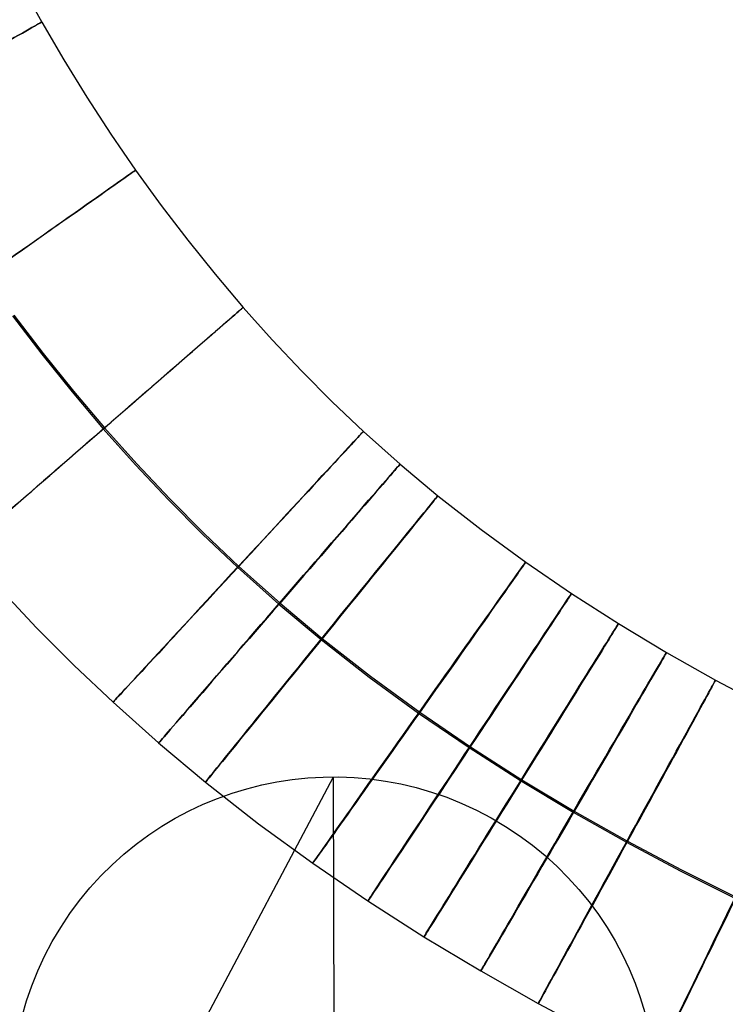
# Model space of a CAD drawing. Extents: x -1634 to -184, y -278 to 263.
# Tile 9 of 242: x -1582 to -1543, y -180 to -127. Entities that reach past the tile are written whole.
import ezdxf

# ---------------------------------------------------------------- set-up
doc = ezdxf.new("R2010")
doc.units = 0
doc.layers.add('PREDEFINITO', color=7, linetype='CONTINUOUS')

msp = doc.modelspace()

# ---------------------------------------------------------------- linework, layer by layer
at = {"layer": 'PREDEFINITO'}
for p, q in [((-1581.645, -124.858, 297.633), (-1580.495, -126.939, 297.633)), ((-1580.495, -126.939, 297.633), (-1579.293, -128.995, 297.632)), ((-1579.293, -128.995, 297.632), (-1578.044, -131.02, 297.632)), ((-1578.044, -131.02, 297.632), (-1576.748, -133.012, 297.631)), ((-1576.748, -133.012, 297.631), (-1575.405, -134.969, 297.63)), ((-1575.405, -134.969, 297.63), (-1574.016, -136.889, 297.629)), ((-1574.016, -136.889, 297.629), (-1572.582, -138.771, 297.628)), ((-1572.582, -138.771, 297.628), (-1571.102, -140.613, 297.627)), ((-1571.102, -140.613, 297.627), (-1569.578, -142.412, 297.626)), ((-1569.578, -142.412, 297.626), (-1568.012, -144.165, 297.624)), ((-1582.082, -142.873, 287.672), (-1580.494, -144.956, 287.671)), ((-1582.008, -142.828, 307.672), (-1580.42, -144.911, 307.671)), ((-1568.012, -144.165, 297.624), (-1566.404, -145.871, 297.623)), ((-1580.494, -144.956, 287.671), (-1578.853, -146.999, 287.67)), ((-1580.42, -144.911, 307.671), (-1578.78, -146.953, 307.67)), ((-1566.404, -145.871, 297.623), (-1564.752, -147.53, 297.621)), ((-1578.853, -146.999, 287.67), (-1577.159, -148.998, 287.668)), ((-1578.78, -146.953, 307.67), (-1577.087, -148.952, 307.668)), ((-1564.752, -147.53, 297.621), (-1563.06, -149.138, 297.619)), ((-1577.159, -148.998, 287.668), (-1575.416, -150.949, 287.667)), ((-1577.087, -148.952, 307.668), (-1575.345, -150.902, 307.666)), ((-1563.06, -149.138, 297.619), (-1561.072, -150.915, 297.616)), ((-1575.416, -150.949, 287.667), (-1573.622, -152.852, 287.665)), ((-1575.345, -150.902, 307.666), (-1573.551, -152.805, 307.665)), ((-1561.072, -150.915, 297.616), (-1559.025, -152.63, 297.613)), ((-1559.025, -152.63, 297.613), (-1556.682, -154.464, 297.609)), ((-1573.622, -152.852, 287.665), (-1571.777, -154.706, 287.663)), ((-1573.551, -152.805, 307.665), (-1571.706, -154.658, 307.662)), ((-1571.777, -154.706, 287.663), (-1569.88, -156.508, 287.66)), ((-1571.706, -154.658, 307.662), (-1569.81, -156.46, 307.66)), ((-1556.682, -154.464, 297.609), (-1554.265, -156.23, 297.606)), ((-1569.81, -156.46, 307.66), (-1567.58, -158.453, 307.657)), ((-1554.265, -156.23, 297.606), (-1551.781, -157.929, 297.601)), ((-1569.88, -156.508, 287.66), (-1567.65, -158.502, 287.657)), ((-1582.749, -157.686, 297.709), (-1580.769, -159.786, 297.707)), ((-1551.781, -157.929, 297.601), (-1549.235, -159.559, 297.597)), ((-1567.65, -158.502, 287.657), (-1565.358, -160.422, 287.654)), ((-1567.58, -158.453, 307.657), (-1565.288, -160.372, 307.654)), ((-1549.235, -159.559, 297.597), (-1546.631, -161.124, 297.592)), ((-1580.769, -159.786, 297.707), (-1578.73, -161.834, 297.704)), ((-1565.358, -160.422, 287.654), (-1562.747, -162.465, 287.65)), ((-1565.288, -160.372, 307.654), (-1562.679, -162.416, 307.65)), ((-1546.631, -161.124, 297.592), (-1543.974, -162.625, 297.587)), ((-1578.73, -161.834, 297.704), (-1576.63, -163.83, 297.702)), ((-1562.747, -162.465, 287.65), (-1560.07, -164.422, 287.646)), ((-1562.679, -162.416, 307.65), (-1560.002, -164.372, 307.646)), ((-1543.974, -162.625, 297.587), (-1541.274, -164.06, 297.582)), ((-1576.63, -163.83, 297.702), (-1574.158, -166.04, 297.699)), ((-1560.07, -164.422, 287.646), (-1557.332, -166.294, 287.641)), ((-1560.002, -164.372, 307.646), (-1557.264, -166.244, 307.641)), ((-1574.158, -166.04, 297.699), (-1571.621, -168.165, 297.695)), ((-1557.332, -166.294, 287.641), (-1554.54, -168.083, 287.636)), ((-1557.264, -166.244, 307.641), (-1554.473, -168.032, 307.636)), ((-1581.549, -199.77, 2.61), (-1564.68, -167.882, 431.166)), ((-1571.621, -168.165, 297.695), (-1568.744, -170.417, 297.691)), ((-1564.608, -202.813, 433.354), (-1564.68, -167.882, 431.166)), ((-1554.54, -168.083, 287.636), (-1551.698, -169.791, 287.631)), ((-1554.473, -168.032, 307.636), (-1551.631, -169.74, 307.631)), ((-1551.698, -169.791, 287.631), (-1548.811, -171.422, 287.626)), ((-1551.631, -169.74, 307.631), (-1548.744, -171.37, 307.626)), ((-1568.744, -170.417, 297.691), (-1565.807, -172.564, 297.686)), ((-1548.811, -171.422, 287.626), (-1545.889, -172.974, 287.62)), ((-1548.744, -171.37, 307.626), (-1545.824, -172.922, 307.62)), ((-1565.807, -172.564, 297.686), (-1562.816, -174.609, 297.681)), ((-1545.889, -172.974, 287.62), (-1542.932, -174.455, 287.614)), ((-1545.824, -172.922, 307.62), (-1542.867, -174.403, 307.614)), ((-1562.816, -174.609, 297.681), (-1559.778, -176.555, 297.676)), ((-1559.778, -176.555, 297.676), (-1556.698, -178.406, 297.67)), ((-1556.698, -178.406, 297.67), (-1553.581, -180.167, 297.664)), ((-1553.581, -180.167, 297.664), (-1550.439, -181.836, 297.658))]:
    msp.add_line(p, q, dxfattribs=at)
at = {"layer": 'PREDEFINITO', "extrusion": (-0.494219, 0.869338, 0.000151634)}
msp.add_circle((1446.719, 297.574, 670.803), 10, dxfattribs=at)
at = {"layer": 'PREDEFINITO', "extrusion": (-0.575906, 0.817516, 0.00035918)}
msp.add_circle((1375.648, 297.387, 797.053), 10, dxfattribs=at)
at = {"layer": 'PREDEFINITO', "extrusion": (-0.656286, 0.754512, 0.000621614)}
msp.add_circle((1287.729, 297.095, 922.825), 10, dxfattribs=at)
at = {"layer": 'PREDEFINITO', "extrusion": (-0.734567, 0.678535, 0.000939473)}
msp.add_circle((1180.143, 296.676, 1047.257), 10, dxfattribs=at)
at = {"layer": 'PREDEFINITO', "extrusion": (-0.756259, 0.654272, 0.00104)}
msp.add_circle((1145.497, 296.532, 1082.145), 10, dxfattribs=at)
at = {"layer": 'PREDEFINITO', "extrusion": (-0.776748, 0.629811, 0.001138)}
msp.add_circle((1110.446, 296.385, 1115.18), 10, dxfattribs=at)
at = {"layer": 'PREDEFINITO', "extrusion": (-0.816679, 0.577091, 0.001337)}
msp.add_circle((1034.543, 296.069, 1179.574), 10, dxfattribs=at)
at = {"layer": 'PREDEFINITO', "extrusion": (-0.834022, 0.55173, 0.001427)}
msp.add_circle((997.88, 295.919, 1207.51), 10, dxfattribs=at)
at = {"layer": 'PREDEFINITO', "extrusion": (-0.84978, 0.527135, 0.001511)}
msp.add_circle((962.248, 295.774, 1232.849), 10, dxfattribs=at)
at = {"layer": 'PREDEFINITO', "extrusion": (-0.864085, 0.503343, 0.001589)}
msp.add_circle((927.713, 295.636, 1255.793), 10, dxfattribs=at)
at = {"layer": 'PREDEFINITO', "extrusion": (-0.877063, 0.480373, 0.001661)}
msp.add_circle((894.317, 295.505, 1276.536), 10, dxfattribs=at)
at = {"layer": 'PREDEFINITO', "extrusion": (0.03925, 0.062554, 0.99727)}
msp.add_circle((1226.839, 1017.822, 358.074), 17.5, dxfattribs=at)
at = {"layer": 'PREDEFINITO', "extrusion": (-0.899443, 0.437035, 0.001791)}
msp.add_circle((831.191, 295.264, 1312.051), 10, dxfattribs=at)

doc.saveas('drawing.dxf')
